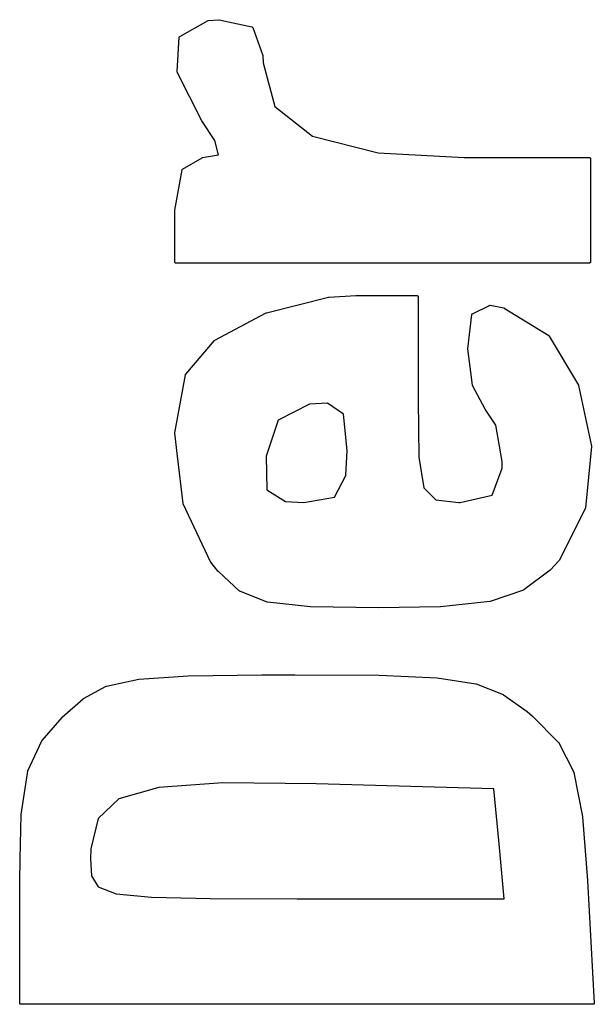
# Model space of a CAD drawing. Extents: x 3.09 to 8.99, y -6.18 to -2.41.
# Tile 3 of 119: x 3.09 to 3.2, y -5.72 to -5.52. Entities that reach past the tile are written whole.
import ezdxf

# ---------------------------------------------------------------- set-up
doc = ezdxf.new("R2010")
doc.units = 0
doc.header["$MEASUREMENT"] = 0
doc.layers.add('BLACK', color=7, linetype='CONTINUOUS')

msp = doc.modelspace()

# ---------------------------------------------------------------- linework, layer by layer
at = {"layer": 'BLACK', "linetype": 'CONTINUOUS'}
for p, q in [((3.1241, -5.52803), (3.12958, -5.52495)), ((3.12958, -5.52495), (3.12958, -5.52495)), ((3.12958, -5.52495), (3.12958, -5.52495)), ((3.12958, -5.52495), (3.12959, -5.52495)), ((3.12959, -5.52495), (3.1296, -5.52494)), ((3.1296, -5.52494), (3.12961, -5.52493)), ((3.12961, -5.52493), (3.12962, -5.52493)), ((3.12962, -5.52493), (3.12962, -5.52493)), ((3.12962, -5.52493), (3.12964, -5.52493)), ((3.12964, -5.52493), (3.12965, -5.52493)), ((3.12965, -5.52493), (3.12966, -5.52493)), ((3.12966, -5.52493), (3.13165, -5.5248)), ((3.12966, -5.52493), (3.12966, -5.52493)), ((3.13165, -5.5248), (3.13166, -5.5248)), ((3.13166, -5.5248), (3.13166, -5.5248)), ((3.13166, -5.5248), (3.13167, -5.5248)), ((3.13167, -5.5248), (3.13168, -5.5248)), ((3.13168, -5.5248), (3.1317, -5.52481)), ((3.1317, -5.52481), (3.1317, -5.52481)), ((3.1317, -5.52481), (3.13171, -5.52481)), ((3.13171, -5.52481), (3.13807, -5.5262)), ((3.13807, -5.5262), (3.13807, -5.5262)), ((3.13807, -5.5262), (3.13807, -5.5262)), ((3.13807, -5.5262), (3.13807, -5.5262)), ((3.13807, -5.5262), (3.13809, -5.5262)), ((3.13809, -5.5262), (3.1381, -5.52621)), ((3.1381, -5.52621), (3.13811, -5.52621)), ((3.13811, -5.52621), (3.13811, -5.52621)), ((3.13811, -5.52621), (3.13812, -5.52622)), ((3.13812, -5.52622), (3.13814, -5.52623)), ((3.13814, -5.52623), (3.13814, -5.52623)), ((3.13814, -5.52623), (3.13814, -5.52623)), ((3.13814, -5.52623), (3.13815, -5.52624)), ((3.13815, -5.52624), (3.13817, -5.52626)), ((3.13817, -5.52626), (3.13817, -5.52626)), ((3.13817, -5.52626), (3.13817, -5.52626)), ((3.13817, -5.52626), (3.13818, -5.52627)), ((3.13818, -5.52627), (3.13819, -5.52629)), ((3.13819, -5.52629), (3.13819, -5.52629)), ((3.13819, -5.52629), (3.13819, -5.52629)), ((3.13819, -5.52629), (3.1382, -5.5263)), ((3.1382, -5.5263), (3.13821, -5.52632)), ((3.13821, -5.52632), (3.13821, -5.52632)), ((3.13821, -5.52632), (3.13821, -5.52632)), ((3.13821, -5.52632), (3.14016, -5.53173)), ((3.12358, -5.53483), (3.124, -5.52819)), ((3.124, -5.52819), (3.12401, -5.52817)), ((3.124, -5.52819), (3.124, -5.52819)), ((3.124, -5.52819), (3.124, -5.52819)), ((3.124, -5.52819), (3.124, -5.52819)), ((3.12401, -5.52815), (3.12402, -5.52813)), ((3.12401, -5.52817), (3.12401, -5.52815)), ((3.12401, -5.52815), (3.12401, -5.52815)), ((3.12401, -5.52815), (3.12401, -5.52815)), ((3.12402, -5.52813), (3.12403, -5.52811)), ((3.12403, -5.52811), (3.12404, -5.5281)), ((3.12403, -5.52811), (3.12403, -5.52811)), ((3.12403, -5.52811), (3.12403, -5.52811)), ((3.12404, -5.5281), (3.12405, -5.52808)), ((3.12405, -5.52808), (3.12407, -5.52805)), ((3.12405, -5.52808), (3.12405, -5.52808)), ((3.12405, -5.52808), (3.12405, -5.52808)), ((3.12407, -5.52805), (3.12409, -5.52804)), ((3.12409, -5.52804), (3.1241, -5.52803)), ((3.1241, -5.52803), (3.1241, -5.52803)), ((3.1241, -5.52803), (3.1241, -5.52803)), ((3.14016, -5.53173), (3.14016, -5.53173)), ((3.14016, -5.53173), (3.14016, -5.53174)), ((3.14016, -5.53174), (3.14016, -5.53175)), ((3.14016, -5.53175), (3.14016, -5.53176)), ((3.14016, -5.53176), (3.14017, -5.53177)), ((3.14017, -5.53177), (3.14017, -5.53178)), ((3.14017, -5.53178), (3.14017, -5.53179)), ((3.14017, -5.53179), (3.1402, -5.53312)), ((3.12358, -5.53485), (3.12358, -5.53483)), ((3.12358, -5.53486), (3.12358, -5.53485)), ((3.12358, -5.53487), (3.12358, -5.53486)), ((3.12358, -5.53486), (3.12358, -5.53486)), ((3.12358, -5.53488), (3.12358, -5.53487)), ((3.12358, -5.5349), (3.12358, -5.53488)), ((3.12359, -5.5349), (3.12358, -5.5349)), ((3.12359, -5.53491), (3.12359, -5.5349)), ((3.12359, -5.53492), (3.12359, -5.53491)), ((3.1236, -5.53493), (3.12359, -5.53492)), ((3.1402, -5.53312), (3.14251, -5.5416)), ((3.12835, -5.54435), (3.1236, -5.53493)), ((3.1236, -5.53493), (3.1236, -5.53493)), ((3.14251, -5.5416), (3.14975, -5.54734)), ((3.12835, -5.54436), (3.12835, -5.54435)), ((3.12836, -5.54437), (3.12835, -5.54436)), ((3.13088, -5.54816), (3.12836, -5.54437)), ((3.12836, -5.54437), (3.12836, -5.54437)), ((3.1316, -5.55091), (3.13088, -5.54816)), ((3.14975, -5.54734), (3.16245, -5.55056)), ((3.12464, -5.55368), (3.12842, -5.5515)), ((3.12842, -5.5515), (3.12843, -5.55149)), ((3.12843, -5.55149), (3.12844, -5.55149)), ((3.12844, -5.55149), (3.12845, -5.55148)), ((3.12845, -5.55148), (3.12846, -5.55148)), ((3.12846, -5.55148), (3.12846, -5.55148)), ((3.12846, -5.55148), (3.12847, -5.55148)), ((3.12847, -5.55148), (3.12849, -5.55147)), ((3.12849, -5.55147), (3.1316, -5.55091)), ((3.16245, -5.55056), (3.17908, -5.55147)), ((3.17908, -5.55147), (3.20334, -5.55147)), ((3.20334, -5.55147), (3.20336, -5.55147)), ((3.20336, -5.55147), (3.20337, -5.55147)), ((3.20337, -5.55147), (3.20337, -5.55147)), ((3.20337, -5.55147), (3.20337, -5.55147)), ((3.20337, -5.55147), (3.20339, -5.55148)), ((3.20339, -5.55148), (3.20341, -5.55149)), ((3.20341, -5.55149), (3.20341, -5.55149)), ((3.20341, -5.55149), (3.20341, -5.55149)), ((3.20341, -5.55149), (3.20343, -5.5515)), ((3.20343, -5.5515), (3.20344, -5.5515)), ((3.20344, -5.5515), (3.20344, -5.5515)), ((3.20344, -5.5515), (3.20344, -5.5515)), ((3.20344, -5.5515), (3.20346, -5.55152)), ((3.20346, -5.55152), (3.20347, -5.55153)), ((3.20347, -5.55153), (3.20347, -5.55153)), ((3.20347, -5.55153), (3.20347, -5.55153)), ((3.20347, -5.55153), (3.20348, -5.55154)), ((3.20348, -5.55154), (3.2035, -5.55156)), ((3.2035, -5.55156), (3.2035, -5.55156)), ((3.2035, -5.55156), (3.2035, -5.55156)), ((3.2035, -5.55156), (3.20351, -5.55157)), ((3.20351, -5.55157), (3.20352, -5.55159)), ((3.20352, -5.55159), (3.20352, -5.55159)), ((3.20352, -5.55159), (3.20352, -5.55159)), ((3.20352, -5.55159), (3.20352, -5.55161)), ((3.20352, -5.55161), (3.20353, -5.55163)), ((3.20353, -5.55163), (3.20353, -5.55163)), ((3.20353, -5.55163), (3.20353, -5.55163)), ((3.20353, -5.55163), (3.20353, -5.55165)), ((3.20353, -5.55165), (3.20353, -5.55167)), ((3.20353, -5.55167), (3.20353, -5.57167)), ((3.12314, -5.56163), (3.12454, -5.55382)), ((3.12454, -5.55382), (3.12455, -5.55381)), ((3.12454, -5.55382), (3.12454, -5.55382)), ((3.12455, -5.55379), (3.12456, -5.55378)), ((3.12455, -5.5538), (3.12455, -5.55379)), ((3.12455, -5.55381), (3.12455, -5.5538)), ((3.12456, -5.55377), (3.12457, -5.55375)), ((3.12456, -5.55378), (3.12456, -5.55377)), ((3.12456, -5.55377), (3.12456, -5.55377)), ((3.12457, -5.55375), (3.12457, -5.55374)), ((3.12457, -5.55374), (3.12458, -5.55374)), ((3.12458, -5.55373), (3.12459, -5.55372)), ((3.12458, -5.55374), (3.12458, -5.55373)), ((3.12459, -5.55372), (3.1246, -5.55371)), ((3.1246, -5.55371), (3.12461, -5.5537)), ((3.1246, -5.55371), (3.1246, -5.55371)), ((3.12461, -5.5537), (3.12462, -5.5537)), ((3.12462, -5.5537), (3.12463, -5.55369)), ((3.12463, -5.55369), (3.12464, -5.55368)), ((3.12463, -5.55369), (3.12463, -5.55369)), ((3.12314, -5.56165), (3.12314, -5.56163)), ((3.12314, -5.56166), (3.12314, -5.56165)), ((3.12314, -5.57167), (3.12314, -5.56166)), ((3.12314, -5.57169), (3.12314, -5.57167)), ((3.12314, -5.5717), (3.12314, -5.57169)), ((3.12315, -5.57172), (3.12314, -5.5717)), ((3.12314, -5.5717), (3.12314, -5.5717)), ((3.12314, -5.5717), (3.12314, -5.5717)), ((3.12315, -5.57174), (3.12315, -5.57172)), ((3.12316, -5.57176), (3.12315, -5.57174)), ((3.12315, -5.57174), (3.12315, -5.57174)), ((3.12315, -5.57174), (3.12315, -5.57174)), ((3.12317, -5.57177), (3.12316, -5.57176)), ((3.12317, -5.57178), (3.12317, -5.57177)), ((3.12317, -5.57177), (3.12317, -5.57177)), ((3.12318, -5.57179), (3.12317, -5.57178)), ((3.12319, -5.5718), (3.12318, -5.57179)), ((3.12319, -5.57181), (3.12319, -5.5718)), ((3.12319, -5.5718), (3.12319, -5.5718)), ((3.12321, -5.57182), (3.12319, -5.57181)), ((3.12322, -5.57183), (3.12321, -5.57182)), ((3.12324, -5.57184), (3.12322, -5.57183)), ((3.12322, -5.57183), (3.12322, -5.57183)), ((3.12322, -5.57183), (3.12322, -5.57183)), ((3.12326, -5.57185), (3.12324, -5.57184)), ((3.12327, -5.57185), (3.12326, -5.57185)), ((3.12326, -5.57185), (3.12326, -5.57185)), ((3.12326, -5.57185), (3.12326, -5.57185)), ((3.12329, -5.57186), (3.12327, -5.57185)), ((3.12331, -5.57186), (3.12329, -5.57186)), ((3.12329, -5.57186), (3.12329, -5.57186)), ((3.12329, -5.57186), (3.12329, -5.57186)), ((3.12333, -5.57186), (3.12331, -5.57186)), ((3.20333, -5.57186), (3.12333, -5.57186)), ((3.20335, -5.57186), (3.20333, -5.57186)), ((3.20337, -5.57186), (3.20335, -5.57186)), ((3.20339, -5.57185), (3.20337, -5.57186)), ((3.20337, -5.57186), (3.20337, -5.57186)), ((3.20337, -5.57186), (3.20337, -5.57186)), ((3.20341, -5.57185), (3.20339, -5.57185)), ((3.20343, -5.57184), (3.20341, -5.57185)), ((3.20341, -5.57185), (3.20341, -5.57185)), ((3.20341, -5.57185), (3.20341, -5.57185)), ((3.20344, -5.57183), (3.20343, -5.57184)), ((3.20346, -5.57182), (3.20344, -5.57183)), ((3.20344, -5.57183), (3.20344, -5.57183)), ((3.20344, -5.57183), (3.20344, -5.57183)), ((3.20347, -5.57181), (3.20346, -5.57182)), ((3.20348, -5.57179), (3.20347, -5.57181)), ((3.20347, -5.57181), (3.20347, -5.57181)), ((3.20347, -5.57181), (3.20347, -5.57181)), ((3.2035, -5.57178), (3.20348, -5.57179)), ((3.20351, -5.57174), (3.2035, -5.57176)), ((3.2035, -5.57176), (3.2035, -5.57178)), ((3.2035, -5.57178), (3.2035, -5.57178)), ((3.2035, -5.57178), (3.2035, -5.57178)), ((3.20352, -5.57173), (3.20351, -5.57174)), ((3.20351, -5.57174), (3.20351, -5.57174)), ((3.20351, -5.57174), (3.20351, -5.57174)), ((3.20353, -5.57171), (3.20352, -5.57173)), ((3.20353, -5.57167), (3.20353, -5.57169)), ((3.20353, -5.57169), (3.20353, -5.57171)), ((3.20353, -5.57171), (3.20353, -5.57171)), ((3.20353, -5.57171), (3.20353, -5.57171)), ((3.14085, -5.58149), (3.15289, -5.57847)), ((3.15289, -5.57847), (3.15289, -5.57847)), ((3.15289, -5.57847), (3.15291, -5.57847)), ((3.15291, -5.57847), (3.15293, -5.57847)), ((3.15293, -5.57847), (3.15816, -5.57814)), ((3.15816, -5.57814), (3.15816, -5.57814)), ((3.15816, -5.57814), (3.15816, -5.57814)), ((3.15816, -5.57814), (3.15817, -5.57814)), ((3.15817, -5.57814), (3.17, -5.57814)), ((3.17, -5.57814), (3.17002, -5.57814)), ((3.17002, -5.57814), (3.17004, -5.57814)), ((3.17004, -5.57814), (3.17004, -5.57814)), ((3.17004, -5.57814), (3.17004, -5.57814)), ((3.17004, -5.57814), (3.17006, -5.57815)), ((3.17006, -5.57815), (3.17008, -5.57815)), ((3.17008, -5.57815), (3.17008, -5.57815)), ((3.17008, -5.57815), (3.17008, -5.57815)), ((3.17008, -5.57815), (3.1701, -5.57816)), ((3.1701, -5.57816), (3.17011, -5.57817)), ((3.17011, -5.57817), (3.17011, -5.57817)), ((3.17011, -5.57817), (3.17011, -5.57817)), ((3.17011, -5.57817), (3.17013, -5.57818)), ((3.17013, -5.57818), (3.17014, -5.57819)), ((3.17014, -5.57819), (3.17014, -5.5782)), ((3.17014, -5.5782), (3.17014, -5.5782)), ((3.17014, -5.5782), (3.17015, -5.57821)), ((3.17015, -5.57821), (3.17016, -5.57822)), ((3.17016, -5.57822), (3.17016, -5.57823)), ((3.17016, -5.57823), (3.17016, -5.57823)), ((3.17016, -5.57823), (3.17017, -5.57824)), ((3.17017, -5.57824), (3.17018, -5.57826)), ((3.17018, -5.57826), (3.17018, -5.57826)), ((3.17018, -5.57826), (3.17018, -5.57826)), ((3.17018, -5.57826), (3.17019, -5.57828)), ((3.17019, -5.57828), (3.17019, -5.5783)), ((3.17019, -5.5783), (3.17019, -5.5783)), ((3.17019, -5.5783), (3.17019, -5.5783)), ((3.17019, -5.5783), (3.17019, -5.57831)), ((3.17019, -5.57831), (3.1702, -5.57833)), ((3.1702, -5.57833), (3.1702, -5.59833)), ((3.18071, -5.58165), (3.18399, -5.58004)), ((3.18399, -5.58004), (3.18399, -5.58004)), ((3.18399, -5.58004), (3.184, -5.58004)), ((3.184, -5.58004), (3.18402, -5.58003)), ((3.184, -5.58004), (3.184, -5.58004)), ((3.18402, -5.58003), (3.18403, -5.58003)), ((3.18403, -5.58003), (3.18403, -5.58003)), ((3.18403, -5.58003), (3.18404, -5.58003)), ((3.18404, -5.58003), (3.18405, -5.58002)), ((3.18405, -5.58002), (3.18407, -5.58002)), ((3.18407, -5.58002), (3.18407, -5.58002)), ((3.18407, -5.58002), (3.18408, -5.58002)), ((3.18408, -5.58002), (3.18409, -5.58002)), ((3.18409, -5.58002), (3.18411, -5.58002)), ((3.18411, -5.58002), (3.18411, -5.58002)), ((3.18411, -5.58002), (3.18411, -5.58002)), ((3.18411, -5.58002), (3.18681, -5.58053)), ((3.18681, -5.58053), (3.18681, -5.58053)), ((3.18681, -5.58053), (3.18682, -5.58054)), ((3.18682, -5.58054), (3.18684, -5.58054)), ((3.18684, -5.58054), (3.18684, -5.58054)), ((3.18684, -5.58054), (3.18684, -5.58055)), ((3.18684, -5.58055), (3.18686, -5.58055)), ((3.18686, -5.58055), (3.18687, -5.58056)), ((3.18687, -5.58056), (3.19546, -5.5859)), ((3.13086, -5.58679), (3.1408, -5.5815)), ((3.1408, -5.5815), (3.14081, -5.5815)), ((3.14081, -5.5815), (3.14083, -5.58149)), ((3.14081, -5.5815), (3.14081, -5.5815)), ((3.14081, -5.5815), (3.14081, -5.5815)), ((3.14083, -5.58149), (3.14084, -5.58149)), ((3.14084, -5.58149), (3.14084, -5.58149)), ((3.14084, -5.58149), (3.14085, -5.58149)), ((3.1798, -5.58843), (3.1806, -5.5818)), ((3.1806, -5.58178), (3.18061, -5.58176)), ((3.1806, -5.5818), (3.1806, -5.58178)), ((3.1806, -5.5818), (3.1806, -5.5818)), ((3.1806, -5.5818), (3.1806, -5.5818)), ((3.1806, -5.5818), (3.1806, -5.5818)), ((3.18061, -5.58176), (3.18062, -5.58174)), ((3.18061, -5.58176), (3.18061, -5.58176)), ((3.18061, -5.58176), (3.18061, -5.58176)), ((3.18062, -5.58173), (3.18064, -5.58171)), ((3.18062, -5.58174), (3.18062, -5.58173)), ((3.18062, -5.58173), (3.18062, -5.58173)), ((3.18062, -5.58173), (3.18062, -5.58173)), ((3.18064, -5.5817), (3.18065, -5.58169)), ((3.18064, -5.58171), (3.18064, -5.5817)), ((3.18064, -5.5817), (3.18064, -5.5817)), ((3.18065, -5.58169), (3.18066, -5.58168)), ((3.18066, -5.58168), (3.18067, -5.58167)), ((3.18067, -5.58167), (3.18069, -5.58166)), ((3.18067, -5.58167), (3.18067, -5.58167)), ((3.18067, -5.58167), (3.18067, -5.58167)), ((3.18069, -5.58166), (3.1807, -5.58165)), ((3.1807, -5.58165), (3.18071, -5.58165)), ((3.18071, -5.58165), (3.18071, -5.58165)), ((3.19546, -5.5859), (3.19546, -5.58591)), ((3.19546, -5.58591), (3.19547, -5.58591)), ((3.19547, -5.58591), (3.19548, -5.58591)), ((3.19548, -5.58591), (3.19548, -5.58592)), ((3.19548, -5.58592), (3.19549, -5.58593)), ((3.19549, -5.58593), (3.1955, -5.58593)), ((3.1955, -5.58593), (3.1955, -5.58594)), ((3.1955, -5.58594), (3.19551, -5.58595)), ((3.19551, -5.58595), (3.19552, -5.58596)), ((3.19552, -5.58596), (3.19552, -5.58596)), ((3.19552, -5.58596), (3.19553, -5.58597)), ((3.19553, -5.58597), (3.20123, -5.59549)), ((3.12525, -5.59335), (3.13081, -5.58684)), ((3.13081, -5.58684), (3.13082, -5.58683)), ((3.13081, -5.58684), (3.13081, -5.58684)), ((3.13082, -5.58683), (3.13083, -5.58681)), ((3.13083, -5.58681), (3.13083, -5.58681)), ((3.13083, -5.58681), (3.13084, -5.58681)), ((3.13084, -5.58681), (3.13085, -5.5868)), ((3.13085, -5.5868), (3.13086, -5.58679)), ((3.1798, -5.58845), (3.1798, -5.58843)), ((3.1798, -5.58843), (3.1798, -5.58843)), ((3.1798, -5.58843), (3.1798, -5.58843)), ((3.1798, -5.58846), (3.1798, -5.58845)), ((3.1798, -5.58847), (3.1798, -5.58846)), ((3.18071, -5.5955), (3.1798, -5.58847)), ((3.1798, -5.58847), (3.1798, -5.58847)), ((3.1798, -5.58847), (3.1798, -5.58847)), ((3.12314, -5.60468), (3.12521, -5.59345)), ((3.12521, -5.59343), (3.12522, -5.59342)), ((3.12521, -5.59344), (3.12521, -5.59343)), ((3.12521, -5.59345), (3.12521, -5.59344)), ((3.12522, -5.59341), (3.12523, -5.5934)), ((3.12522, -5.59342), (3.12522, -5.59341)), ((3.12522, -5.59341), (3.12522, -5.59341)), ((3.12523, -5.59339), (3.12524, -5.59338)), ((3.12523, -5.5934), (3.12523, -5.59339)), ((3.12524, -5.59337), (3.12525, -5.59336)), ((3.12524, -5.59338), (3.12524, -5.59337)), ((3.12525, -5.59336), (3.12525, -5.59335)), ((3.18071, -5.59552), (3.18071, -5.5955)), ((3.18071, -5.59553), (3.18071, -5.59552)), ((3.18071, -5.59554), (3.18071, -5.59553)), ((3.18072, -5.59556), (3.18071, -5.59554)), ((3.18071, -5.59554), (3.18071, -5.59554)), ((3.18073, -5.59557), (3.18072, -5.59556)), ((3.18316, -5.60009), (3.18073, -5.59557)), ((3.18073, -5.59557), (3.18073, -5.59557)), ((3.20123, -5.59549), (3.20123, -5.59549)), ((3.20123, -5.59549), (3.20123, -5.5955)), ((3.20123, -5.5955), (3.20124, -5.59551)), ((3.20124, -5.59551), (3.20124, -5.59552)), ((3.20124, -5.59552), (3.20124, -5.59552)), ((3.20124, -5.59552), (3.20125, -5.59554)), ((3.20125, -5.59554), (3.20125, -5.59555)), ((3.20125, -5.59555), (3.20371, -5.60725)), ((3.14922, -5.59913), (3.14311, -5.60227)), ((3.15268, -5.59893), (3.14922, -5.59913)), ((3.15574, -5.60111), (3.15268, -5.59893)), ((3.1702, -5.59833), (3.17037, -5.6094)), ((3.15647, -5.60811), (3.15574, -5.60111)), ((3.18316, -5.6001), (3.18316, -5.60009)), ((3.18317, -5.60011), (3.18316, -5.6001)), ((3.18525, -5.60321), (3.18317, -5.60011)), ((3.18317, -5.60011), (3.18317, -5.60011)), ((3.14311, -5.60227), (3.14081, -5.6092)), ((3.18647, -5.61021), (3.18525, -5.60321)), ((3.12314, -5.60469), (3.12314, -5.60468)), ((3.12314, -5.6047), (3.12314, -5.60469)), ((3.12314, -5.60471), (3.12314, -5.6047)), ((3.12314, -5.60472), (3.12314, -5.60471)), ((3.12314, -5.60473), (3.12314, -5.60472)), ((3.12314, -5.60474), (3.12314, -5.60473)), ((3.12366, -5.60919), (3.12314, -5.60474)), ((3.12314, -5.60474), (3.12314, -5.60474)), ((3.20371, -5.60725), (3.20371, -5.60725)), ((3.20371, -5.60725), (3.20371, -5.60726)), ((3.20371, -5.60726), (3.20372, -5.60727)), ((3.20372, -5.60727), (3.20372, -5.60728)), ((3.20372, -5.60728), (3.20372, -5.60729)), ((3.15623, -5.61292), (3.15647, -5.60811)), ((3.20372, -5.60731), (3.20259, -5.6192)), ((3.20372, -5.60729), (3.20372, -5.6073)), ((3.20372, -5.6073), (3.20372, -5.60731)), ((3.12474, -5.61833), (3.12366, -5.60919)), ((3.12366, -5.60919), (3.12366, -5.60919)), ((3.14081, -5.6092), (3.14094, -5.61571)), ((3.17037, -5.6094), (3.17132, -5.61531)), ((3.18644, -5.6115), (3.18647, -5.61021)), ((3.15404, -5.61715), (3.15623, -5.61292)), ((3.18454, -5.61677), (3.18644, -5.6115)), ((3.14094, -5.61571), (3.14452, -5.61795)), ((3.17132, -5.61531), (3.17364, -5.61766)), ((3.17831, -5.61814), (3.18454, -5.61677)), ((3.12474, -5.61834), (3.12474, -5.61833)), ((3.12474, -5.61835), (3.12474, -5.61834)), ((3.12474, -5.61836), (3.12474, -5.61835)), ((3.12475, -5.61837), (3.12474, -5.61836)), ((3.12475, -5.61838), (3.12475, -5.61837)), ((3.12475, -5.61839), (3.12475, -5.61838)), ((3.12476, -5.61839), (3.12475, -5.61839)), ((3.13006, -5.62963), (3.12476, -5.61839)), ((3.14452, -5.61795), (3.1481, -5.61814)), ((3.1481, -5.61814), (3.15404, -5.61715)), ((3.17364, -5.61766), (3.17805, -5.61814)), ((3.17805, -5.61814), (3.17831, -5.61814)), ((3.20257, -5.61927), (3.19751, -5.62936)), ((3.20258, -5.61925), (3.20257, -5.61927)), ((3.20259, -5.61922), (3.20258, -5.61923)), ((3.20258, -5.61923), (3.20258, -5.61924)), ((3.20258, -5.61924), (3.20258, -5.61924)), ((3.20258, -5.61924), (3.20258, -5.61925)), ((3.20259, -5.6192), (3.20259, -5.6192)), ((3.20259, -5.6192), (3.20259, -5.61922)), ((3.13007, -5.62964), (3.13006, -5.62963)), ((3.13008, -5.62965), (3.13007, -5.62964)), ((3.13007, -5.62964), (3.13007, -5.62964)), ((3.13008, -5.62967), (3.13008, -5.62965)), ((3.13009, -5.62967), (3.13008, -5.62967)), ((3.13156, -5.63148), (3.13009, -5.62967)), ((3.13009, -5.62967), (3.13009, -5.62967)), ((3.13009, -5.62967), (3.13009, -5.62967)), ((3.19747, -5.62941), (3.19576, -5.63122)), ((3.19748, -5.6294), (3.19747, -5.62941)), ((3.19749, -5.62939), (3.19748, -5.62939)), ((3.19748, -5.62939), (3.19748, -5.6294)), ((3.1975, -5.62938), (3.19749, -5.62939)), ((3.19751, -5.62936), (3.1975, -5.62937)), ((3.1975, -5.62937), (3.1975, -5.62938)), ((3.19751, -5.62936), (3.19751, -5.62936)), ((3.13156, -5.63149), (3.13156, -5.63148)), ((3.13157, -5.6315), (3.13156, -5.63149)), ((3.13565, -5.63529), (3.13157, -5.6315)), ((3.13157, -5.6315), (3.13157, -5.6315)), ((3.19574, -5.63124), (3.19062, -5.63508)), ((3.19575, -5.63123), (3.19574, -5.63124)), ((3.19576, -5.63122), (3.19575, -5.63123)), ((3.19576, -5.63122), (3.19576, -5.63122)), ((3.13566, -5.6353), (3.13565, -5.63529)), ((3.13568, -5.63531), (3.13566, -5.6353)), ((3.13568, -5.63532), (3.13568, -5.63531)), ((3.1357, -5.63532), (3.13568, -5.63532)), ((3.13568, -5.63532), (3.13568, -5.63532)), ((3.13571, -5.63533), (3.1357, -5.63532)), ((3.141, -5.63743), (3.13571, -5.63533)), ((3.13571, -5.63533), (3.13571, -5.63533)), ((3.19056, -5.63511), (3.18414, -5.63732)), ((3.19057, -5.6351), (3.19056, -5.63511)), ((3.19058, -5.6351), (3.19057, -5.6351)), ((3.19059, -5.6351), (3.19058, -5.6351)), ((3.1906, -5.63509), (3.19059, -5.6351)), ((3.19061, -5.63509), (3.1906, -5.63509)), ((3.19062, -5.63508), (3.19061, -5.63509)), ((3.19062, -5.63508), (3.19062, -5.63508)), ((3.14101, -5.63744), (3.141, -5.63743)), ((3.141, -5.63743), (3.141, -5.63743)), ((3.14102, -5.63744), (3.14101, -5.63744)), ((3.14103, -5.63744), (3.14102, -5.63744)), ((3.14104, -5.63744), (3.14103, -5.63744)), ((3.14105, -5.63744), (3.14104, -5.63744)), ((3.14936, -5.63834), (3.14105, -5.63744)), ((3.14105, -5.63744), (3.14105, -5.63744)), ((3.1841, -5.63733), (3.1745, -5.63833)), ((3.18412, -5.63732), (3.1841, -5.63733)), ((3.1841, -5.63733), (3.1841, -5.63733)), ((3.1841, -5.63733), (3.1841, -5.63733)), ((3.18414, -5.63732), (3.18412, -5.63732)), ((3.18414, -5.63732), (3.18414, -5.63732)), ((3.18414, -5.63732), (3.18414, -5.63732)), ((3.18414, -5.63732), (3.18414, -5.63732)), ((3.14937, -5.63834), (3.14936, -5.63834)), ((3.14936, -5.63834), (3.14936, -5.63834)), ((3.16252, -5.63853), (3.14937, -5.63834)), ((3.14937, -5.63834), (3.14937, -5.63834)), ((3.16253, -5.63853), (3.16252, -5.63853)), ((3.17448, -5.63833), (3.16253, -5.63853)), ((3.16253, -5.63853), (3.16253, -5.63853)), ((3.16253, -5.63853), (3.16253, -5.63853)), ((3.17449, -5.63833), (3.17448, -5.63833)), ((3.1745, -5.63833), (3.17449, -5.63833)), ((3.17449, -5.63833), (3.17449, -5.63833)), ((3.10992, -5.6537), (3.11617, -5.65233)), ((3.11617, -5.65233), (3.11618, -5.65232)), ((3.11618, -5.65232), (3.11619, -5.65232)), ((3.11619, -5.65232), (3.1162, -5.65232)), ((3.1162, -5.65232), (3.12573, -5.65167)), ((3.12573, -5.65167), (3.12573, -5.65167)), ((3.12573, -5.65167), (3.12574, -5.65167)), ((3.12574, -5.65167), (3.13999, -5.65148)), ((3.12574, -5.65167), (3.12574, -5.65167)), ((3.13999, -5.65148), (3.14633, -5.65147)), ((3.13999, -5.65148), (3.13999, -5.65148)), ((3.14633, -5.65147), (3.14633, -5.65147)), ((3.14633, -5.65147), (3.16268, -5.65158)), ((3.16268, -5.65158), (3.16268, -5.65158)), ((3.16268, -5.65158), (3.16268, -5.65158)), ((3.16268, -5.65158), (3.16269, -5.65158)), ((3.16269, -5.65158), (3.17386, -5.65209)), ((3.17386, -5.65209), (3.17386, -5.65209)), ((3.17386, -5.65209), (3.17387, -5.65209)), ((3.17387, -5.65209), (3.17388, -5.65209)), ((3.17388, -5.65209), (3.18136, -5.65324)), ((3.10545, -5.65607), (3.10987, -5.65371)), ((3.10987, -5.65371), (3.10987, -5.65371)), ((3.10987, -5.65371), (3.10988, -5.65371)), ((3.10988, -5.65371), (3.10989, -5.65371)), ((3.10989, -5.65371), (3.1099, -5.6537)), ((3.1099, -5.6537), (3.10991, -5.6537)), ((3.10991, -5.6537), (3.10992, -5.6537)), ((3.10992, -5.6537), (3.10992, -5.6537)), ((3.18136, -5.65324), (3.18136, -5.65324)), ((3.18136, -5.65324), (3.18136, -5.65324)), ((3.18136, -5.65324), (3.18136, -5.65325)), ((3.18136, -5.65325), (3.18138, -5.65325)), ((3.18138, -5.65325), (3.1814, -5.65325)), ((3.1814, -5.65325), (3.1814, -5.65326)), ((3.1814, -5.65326), (3.1814, -5.65326)), ((3.1814, -5.65326), (3.18667, -5.65532)), ((3.10138, -5.6597), (3.10541, -5.6561)), ((3.10541, -5.6561), (3.10542, -5.6561)), ((3.10542, -5.65609), (3.10543, -5.65608)), ((3.10542, -5.6561), (3.10542, -5.65609)), ((3.10542, -5.65609), (3.10542, -5.65609)), ((3.10543, -5.65608), (3.10545, -5.65607)), ((3.10545, -5.65607), (3.10545, -5.65607)), ((3.10545, -5.65607), (3.10545, -5.65607)), ((3.18667, -5.65532), (3.18668, -5.65532)), ((3.18668, -5.65532), (3.18668, -5.65532)), ((3.18668, -5.65532), (3.18668, -5.65532)), ((3.18668, -5.65532), (3.1867, -5.65533)), ((3.1867, -5.65533), (3.18671, -5.65534)), ((3.18671, -5.65534), (3.18671, -5.65534)), ((3.18671, -5.65534), (3.18672, -5.65534)), ((3.18672, -5.65534), (3.19127, -5.65857)), ((3.19127, -5.65857), (3.19128, -5.65857)), ((3.19128, -5.65857), (3.19128, -5.65858)), ((3.19128, -5.65858), (3.19129, -5.65858)), ((3.19129, -5.65858), (3.19231, -5.65945)), ((3.09747, -5.66421), (3.10137, -5.65972)), ((3.10137, -5.65972), (3.10138, -5.65971)), ((3.10137, -5.65972), (3.10137, -5.65972)), ((3.10138, -5.65971), (3.10138, -5.6597)), ((3.19231, -5.65945), (3.19231, -5.65945)), ((3.19231, -5.65945), (3.19232, -5.65946)), ((3.19232, -5.65946), (3.19232, -5.65946)), ((3.19232, -5.65946), (3.1973, -5.66449)), ((3.09471, -5.67008), (3.09744, -5.66426)), ((3.09744, -5.66426), (3.09744, -5.66425)), ((3.09744, -5.66425), (3.09745, -5.66425)), ((3.09745, -5.66424), (3.09746, -5.66423)), ((3.09745, -5.66425), (3.09745, -5.66424)), ((3.09746, -5.66423), (3.09746, -5.66422)), ((3.09746, -5.66422), (3.09747, -5.66422)), ((3.09747, -5.66422), (3.09747, -5.66421)), ((3.1973, -5.66449), (3.1973, -5.66449)), ((3.1973, -5.66449), (3.19731, -5.6645)), ((3.19731, -5.6645), (3.19731, -5.66451)), ((3.19731, -5.66451), (3.19732, -5.66452)), ((3.19732, -5.66452), (3.19733, -5.66453)), ((3.19733, -5.66453), (3.19733, -5.66453)), ((3.19733, -5.66453), (3.19733, -5.66454)), ((3.19733, -5.66454), (3.20032, -5.67032)), ((3.09469, -5.67012), (3.0947, -5.67011)), ((3.0947, -5.67009), (3.09471, -5.67008)), ((3.0947, -5.6701), (3.0947, -5.67009)), ((3.0947, -5.67011), (3.0947, -5.6701)), ((3.09344, -5.67851), (3.09469, -5.67014)), ((3.09469, -5.67013), (3.09469, -5.67012)), ((3.09469, -5.67014), (3.09469, -5.67013)), ((3.09469, -5.67014), (3.09469, -5.67014)), ((3.20032, -5.67032), (3.20032, -5.67032)), ((3.20032, -5.67032), (3.20032, -5.67033)), ((3.20032, -5.67033), (3.20032, -5.67034)), ((3.20032, -5.67034), (3.20033, -5.67035)), ((3.20033, -5.67035), (3.20033, -5.67036)), ((3.20033, -5.67036), (3.20033, -5.67036)), ((3.20033, -5.67036), (3.20033, -5.67037)), ((3.20033, -5.67037), (3.20199, -5.67891)), ((3.12004, -5.67325), (3.11234, -5.67545)), ((3.13243, -5.6724), (3.12004, -5.67325)), ((3.15048, -5.67258), (3.13243, -5.6724)), ((3.18482, -5.67353), (3.15048, -5.67258)), ((3.18585, -5.68418), (3.18482, -5.67353)), ((3.11234, -5.67545), (3.10832, -5.67929)), ((3.09324, -5.68707), (3.09344, -5.67854)), ((3.09344, -5.67852), (3.09344, -5.67851)), ((3.09344, -5.67853), (3.09344, -5.67852)), ((3.09344, -5.67854), (3.09344, -5.67853)), ((3.10832, -5.67929), (3.10692, -5.68515)), ((3.20199, -5.67891), (3.20199, -5.67891)), ((3.20199, -5.67891), (3.20199, -5.67892)), ((3.20199, -5.67892), (3.20199, -5.67893)), ((3.20199, -5.67893), (3.20294, -5.69125)), ((3.10692, -5.68515), (3.10686, -5.68707)), ((3.18585, -5.68419), (3.18585, -5.68418)), ((3.18585, -5.68418), (3.18585, -5.68418)), ((3.18687, -5.6948), (3.18585, -5.68419)), ((3.09314, -5.69151), (3.09324, -5.68707)), ((3.10686, -5.68707), (3.10705, -5.69035)), ((3.10705, -5.69035), (3.10831, -5.69248)), ((3.09314, -5.715), (3.09314, -5.69151)), ((3.09314, -5.69151), (3.09314, -5.69151)), ((3.09314, -5.69151), (3.09314, -5.69151)), ((3.10831, -5.69248), (3.11177, -5.69381)), ((3.20294, -5.69125), (3.20294, -5.69125)), ((3.20294, -5.69125), (3.20294, -5.69125)), ((3.20294, -5.69125), (3.20294, -5.69125)), ((3.20294, -5.69125), (3.20428, -5.71499)), ((3.11177, -5.69381), (3.11862, -5.69451)), ((3.11862, -5.69451), (3.12995, -5.69477)), ((3.12995, -5.69477), (3.14684, -5.6948)), ((3.14684, -5.6948), (3.18687, -5.6948)), ((3.09314, -5.71502), (3.09314, -5.715)), ((3.09314, -5.71504), (3.09314, -5.71502)), ((3.09315, -5.71506), (3.09314, -5.71504)), ((3.09314, -5.71504), (3.09314, -5.71504)), ((3.09314, -5.71504), (3.09314, -5.71504)), ((3.09315, -5.71507), (3.09315, -5.71506)), ((3.09316, -5.71509), (3.09315, -5.71507)), ((3.09315, -5.71507), (3.09315, -5.71507)), ((3.09315, -5.71507), (3.09315, -5.71507)), ((3.09317, -5.71511), (3.09316, -5.71509)), ((3.09318, -5.71512), (3.09317, -5.71511)), ((3.09317, -5.71511), (3.09317, -5.71511)), ((3.09317, -5.71511), (3.09317, -5.71511)), ((3.09319, -5.71514), (3.09318, -5.71512)), ((3.09321, -5.71515), (3.09319, -5.71514)), ((3.09319, -5.71514), (3.09319, -5.71514)), ((3.09319, -5.71514), (3.09319, -5.71514)), ((3.09322, -5.71516), (3.09321, -5.71515)), ((3.09324, -5.71517), (3.09322, -5.71516)), ((3.09322, -5.71516), (3.09322, -5.71516)), ((3.09322, -5.71516), (3.09322, -5.71516)), ((3.09326, -5.71518), (3.09324, -5.71517)), ((3.09327, -5.71519), (3.09326, -5.71518)), ((3.09326, -5.71518), (3.09326, -5.71518)), ((3.09326, -5.71518), (3.09326, -5.71518)), ((3.09329, -5.71519), (3.09327, -5.71519)), ((3.09331, -5.71519), (3.09329, -5.71519)), ((3.09329, -5.71519), (3.09329, -5.71519)), ((3.09329, -5.71519), (3.09329, -5.71519)), ((3.09333, -5.7152), (3.09331, -5.71519)), ((3.20409, -5.7152), (3.09333, -5.7152)), ((3.2041, -5.7152), (3.20409, -5.7152)), ((3.20409, -5.7152), (3.20409, -5.7152)), ((3.20411, -5.71519), (3.2041, -5.7152)), ((3.20412, -5.71519), (3.20411, -5.71519)), ((3.20413, -5.71519), (3.20412, -5.71519)), ((3.20415, -5.71519), (3.20413, -5.71519)), ((3.20413, -5.71519), (3.20413, -5.71519)), ((3.20416, -5.71518), (3.20415, -5.71519)), ((3.20417, -5.71518), (3.20416, -5.71518)), ((3.20416, -5.71518), (3.20416, -5.71518)), ((3.20418, -5.71517), (3.20417, -5.71518)), ((3.20419, -5.71516), (3.20418, -5.71517)), ((3.2042, -5.71516), (3.20419, -5.71516)), ((3.20421, -5.71515), (3.2042, -5.71516)), ((3.2042, -5.71516), (3.2042, -5.71516)), ((3.20422, -5.71514), (3.20421, -5.71515)), ((3.20423, -5.71514), (3.20422, -5.71514)), ((3.20424, -5.71512), (3.20423, -5.71513)), ((3.20423, -5.71513), (3.20423, -5.71514)), ((3.20425, -5.71511), (3.20424, -5.71512)), ((3.20426, -5.71509), (3.20425, -5.7151)), ((3.20425, -5.7151), (3.20425, -5.71511)), ((3.20425, -5.71511), (3.20425, -5.71511)), ((3.20427, -5.71508), (3.20426, -5.71509)), ((3.20428, -5.71504), (3.20427, -5.71505)), ((3.20427, -5.71505), (3.20427, -5.71507)), ((3.20427, -5.71507), (3.20427, -5.71507)), ((3.20427, -5.71507), (3.20427, -5.71508)), ((3.20428, -5.71499), (3.20428, -5.71499)), ((3.20428, -5.71499), (3.20428, -5.715)), ((3.20428, -5.715), (3.20428, -5.715)), ((3.20428, -5.715), (3.20428, -5.71502)), ((3.20428, -5.71502), (3.20428, -5.71503)), ((3.20428, -5.71503), (3.20428, -5.71503)), ((3.20428, -5.71503), (3.20428, -5.71504))]:
    msp.add_line(p, q, dxfattribs=at)

doc.saveas('drawing.dxf')
